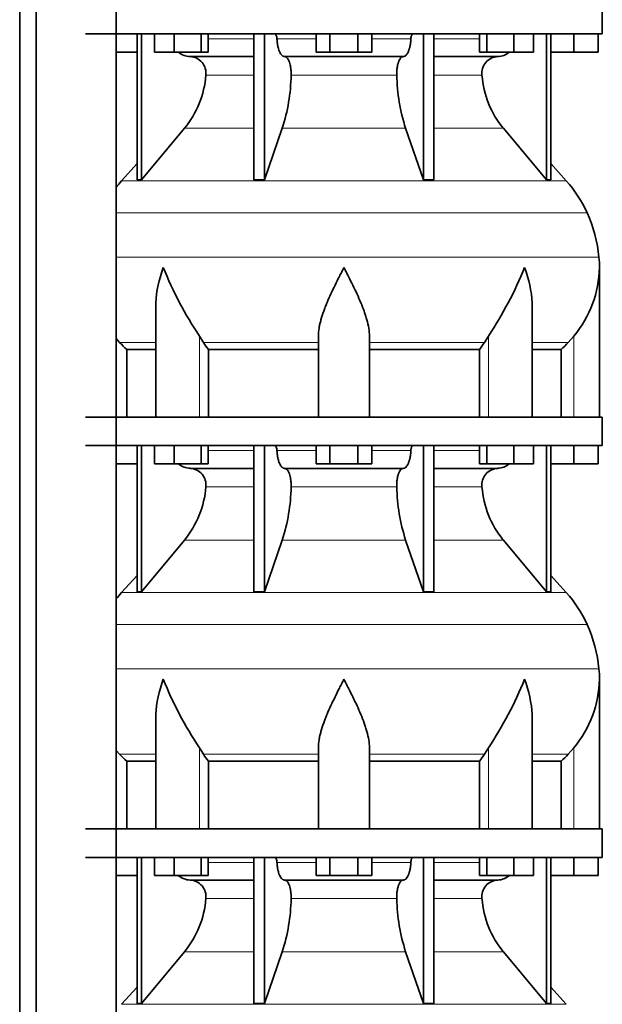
# Model space of a CAD drawing. Header units: millimetres. Extents: x 148 to 904, y -2845 to 2089.
# Tile 20 of 24: x 603 to 808, y 413 to 760. Entities that reach past the tile are written whole.
import ezdxf

# ---------------------------------------------------------------- set-up
doc = ezdxf.new("R2010")
doc.units = ezdxf.units.MM
doc.layers.add('MID_134-13', color=7, linetype='Continuous')
doc.layers.add('VSI134_DIFFUSORE', color=7, linetype='Continuous')

# ---------------------------------------------------------------- blocks, each defined once
blk = doc.blocks.new('SE3')
at = {"layer": 'MID_134-13', "color": 7, "linetype": 'Continuous', "lineweight": 35}
for p, q in [((603.09, 1510.18), (603.09, -391.32)), ((608.89, 1510.18), (608.89, -391.32)), ((637.02, -391.32), (637.02, 1510.18)), ((637.09, 620.18), (637.09, 755.18)), ((637.09, 475.18), (637.09, 610.18)), ((637.09, 330.18), (637.09, 465.18))]:
    blk.add_line(p, q, dxfattribs=at)
at = {"layer": 'VSI134_DIFFUSORE', "color": 7, "linetype": 'Continuous', "lineweight": 35}
for p, q in [((808.29, 755.18), (808.29, 765.18)), ((626.29, 755.18), (808.29, 755.18)), ((644.46, 755.18), (644.46, 703.73)), ((645.99, 755.18), (645.99, 703.73)), ((650.53, 748.78), (650.53, 755.18)), ((657.47, 748.78), (657.47, 755.18)), ((666.95, 748.78), (666.95, 755.18)), ((669.49, 748.78), (669.49, 755.18)), ((685.59, 755.18), (685.59, 703.73)), ((689.28, 755.18), (689.28, 703.73)), ((707.47, 748.78), (707.47, 755.18)), ((712.38, 748.78), (712.38, 755.18)), ((722.19, 748.78), (722.19, 755.18)), ((727.1, 748.78), (727.1, 755.18)), ((745.29, 755.18), (745.29, 703.73)), ((748.98, 755.18), (748.98, 703.73)), ((765.08, 748.78), (765.08, 755.18)), ((767.62, 748.78), (767.62, 755.18)), ((777.1, 748.78), (777.1, 755.18)), ((784.04, 748.78), (784.04, 755.18)), ((788.58, 755.18), (788.58, 703.73)), ((790.11, 755.18), (790.11, 703.73)), ((798.29, 748.78), (798.29, 755.18)), ((806.79, 748.78), (806.79, 755.18)), ((644.46, 748.78), (637.09, 748.78)), ((657.47, 748.78), (650.53, 748.78)), ((666.95, 748.78), (657.47, 748.78)), ((663.11, 747.18), (685.59, 747.18)), ((669.49, 748.78), (666.95, 748.78)), ((696.38, 747.18), (738.2, 747.18)), ((712.38, 748.78), (707.47, 748.78)), ((722.19, 748.78), (712.38, 748.78)), ((727.1, 748.78), (722.19, 748.78)), ((748.98, 747.18), (771.46, 747.18)), ((767.62, 748.78), (765.08, 748.78)), ((777.1, 748.78), (767.62, 748.78)), ((784.04, 748.78), (777.1, 748.78)), ((798.29, 748.78), (790.11, 748.78)), ((806.79, 748.78), (798.29, 748.78)), ((645.99, 703.73), (661.14, 721.94)), ((689.28, 703.73), (695.56, 721.94)), ((739.01, 721.94), (745.29, 703.73)), ((773.43, 721.94), (788.58, 703.73)), ((644.46, 709.5), (638.99, 703.43)), ((795.58, 703.43), (790.11, 709.5)), ((644.46, 703.73), (645.99, 703.73)), ((685.59, 703.73), (689.28, 703.73)), ((745.29, 703.73), (748.98, 703.73)), ((788.58, 703.73), (790.11, 703.73)), ((807.29, 620.18), (807.29, 672.92)), ((651.01, 659.54), (651.01, 620.18)), ((783.56, 620.18), (783.56, 659.54)), ((667.8, 646.48), (666.37, 648.78)), ((708.29, 620.18), (708.29, 648.78)), ((726.29, 620.18), (726.29, 648.78)), ((768.2, 648.78), (766.78, 646.48)), ((798.29, 648.78), (796.28, 646.48)), ((638.3, 646.48), (637.09, 647.86)), ((640.81, 644.04), (651.01, 644.04)), ((640.81, 620.18), (640.81, 644.04)), ((669.58, 644.04), (708.29, 644.04)), ((669.58, 620.18), (669.58, 644.04)), ((726.29, 644.04), (765, 644.04)), ((765, 644.04), (765, 620.18)), ((783.56, 644.04), (793.76, 644.04)), ((793.76, 644.04), (793.76, 620.18)), ((808.29, 620.18), (626.29, 620.18)), ((808.29, 610.18), (808.29, 620.18)), ((626.29, 610.18), (808.29, 610.18)), ((644.46, 610.18), (644.46, 558.73)), ((645.99, 610.18), (645.99, 558.73)), ((650.53, 603.78), (650.53, 610.18)), ((657.47, 603.78), (657.47, 610.18)), ((666.95, 603.78), (666.95, 610.18)), ((669.49, 603.78), (669.49, 610.18)), ((685.59, 610.18), (685.59, 558.73)), ((689.28, 610.18), (689.28, 558.73)), ((707.47, 603.78), (707.47, 610.18)), ((712.38, 603.78), (712.38, 610.18)), ((722.19, 603.78), (722.19, 610.18)), ((727.1, 603.78), (727.1, 610.18)), ((745.29, 610.18), (745.29, 558.73)), ((748.98, 610.18), (748.98, 558.73)), ((765.08, 603.78), (765.08, 610.18)), ((767.62, 603.78), (767.62, 610.18)), ((777.1, 603.78), (777.1, 610.18)), ((784.04, 603.78), (784.04, 610.18)), ((788.58, 610.18), (788.58, 558.73)), ((790.11, 610.18), (790.11, 558.73)), ((798.29, 603.78), (798.29, 610.18)), ((806.79, 603.78), (806.79, 610.18)), ((644.46, 603.78), (637.09, 603.78)), ((657.47, 603.78), (650.53, 603.78)), ((666.95, 603.78), (657.47, 603.78)), ((669.49, 603.78), (666.95, 603.78)), ((712.38, 603.78), (707.47, 603.78)), ((722.19, 603.78), (712.38, 603.78)), ((727.1, 603.78), (722.19, 603.78)), ((767.62, 603.78), (765.08, 603.78)), ((777.1, 603.78), (767.62, 603.78)), ((784.04, 603.78), (777.1, 603.78)), ((798.29, 603.78), (790.11, 603.78)), ((806.79, 603.78), (798.29, 603.78)), ((663.11, 602.18), (685.59, 602.18)), ((696.38, 602.18), (738.2, 602.18)), ((748.98, 602.18), (771.46, 602.18)), ((645.99, 558.73), (661.14, 576.94)), ((689.28, 558.73), (695.56, 576.94)), ((739.01, 576.94), (745.29, 558.73)), ((773.43, 576.94), (788.58, 558.73)), ((644.46, 564.5), (638.99, 558.43)), ((795.58, 558.43), (790.11, 564.5)), ((644.46, 558.73), (645.99, 558.73)), ((685.59, 558.73), (689.28, 558.73)), ((745.29, 558.73), (748.98, 558.73)), ((788.58, 558.73), (790.11, 558.73)), ((807.29, 475.18), (807.29, 527.92)), ((651.01, 514.54), (651.01, 475.18)), ((783.56, 475.18), (783.56, 514.54)), ((638.3, 501.48), (637.09, 502.86)), ((667.8, 501.48), (666.37, 503.78)), ((708.29, 475.18), (708.29, 503.78)), ((726.29, 475.18), (726.29, 503.78)), ((768.2, 503.78), (766.78, 501.48)), ((798.29, 503.78), (796.28, 501.48)), ((640.81, 499.04), (651.01, 499.04)), ((640.81, 475.18), (640.81, 499.04)), ((669.58, 499.04), (708.29, 499.04)), ((669.58, 475.18), (669.58, 499.04)), ((726.29, 499.04), (765, 499.04)), ((765, 499.04), (765, 475.18)), ((783.56, 499.04), (793.76, 499.04)), ((793.76, 499.04), (793.76, 475.18)), ((808.29, 475.18), (626.29, 475.18)), ((808.29, 465.18), (808.29, 475.18)), ((626.29, 465.18), (808.29, 465.18)), ((644.46, 465.18), (644.46, 413.73)), ((645.99, 465.18), (645.99, 413.73)), ((650.53, 458.78), (650.53, 465.18)), ((657.47, 458.78), (657.47, 465.18)), ((666.95, 458.78), (666.95, 465.18)), ((669.49, 458.78), (669.49, 465.18)), ((685.59, 465.18), (685.59, 413.73)), ((689.28, 465.18), (689.28, 413.73)), ((707.47, 458.78), (707.47, 465.18)), ((712.38, 458.78), (712.38, 465.18)), ((722.19, 458.78), (722.19, 465.18)), ((727.1, 458.78), (727.1, 465.18)), ((745.29, 465.18), (745.29, 413.73)), ((748.98, 465.18), (748.98, 413.73)), ((765.08, 458.78), (765.08, 465.18)), ((767.62, 458.78), (767.62, 465.18)), ((777.1, 458.78), (777.1, 465.18)), ((784.04, 458.78), (784.04, 465.18)), ((788.58, 465.18), (788.58, 413.73)), ((790.11, 465.18), (790.11, 413.73)), ((798.29, 458.78), (798.29, 465.18)), ((806.79, 458.78), (806.79, 465.18)), ((644.46, 458.78), (637.09, 458.78)), ((657.47, 458.78), (650.53, 458.78)), ((666.95, 458.78), (657.47, 458.78)), ((669.49, 458.78), (666.95, 458.78)), ((712.38, 458.78), (707.47, 458.78)), ((722.19, 458.78), (712.38, 458.78)), ((727.1, 458.78), (722.19, 458.78)), ((767.62, 458.78), (765.08, 458.78)), ((777.1, 458.78), (767.62, 458.78)), ((784.04, 458.78), (777.1, 458.78)), ((798.29, 458.78), (790.11, 458.78)), ((806.79, 458.78), (798.29, 458.78)), ((663.11, 457.18), (685.59, 457.18)), ((696.38, 457.18), (738.2, 457.18)), ((748.98, 457.18), (771.46, 457.18)), ((645.99, 413.73), (661.14, 431.94)), ((689.28, 413.73), (695.56, 431.94)), ((739.01, 431.94), (745.29, 413.73)), ((773.43, 431.94), (788.58, 413.73)), ((644.46, 419.5), (638.99, 413.43)), ((795.58, 413.43), (790.11, 419.5)), ((644.46, 413.73), (645.99, 413.73)), ((685.59, 413.73), (689.28, 413.73)), ((745.29, 413.73), (748.98, 413.73)), ((788.58, 413.73), (790.11, 413.73))]:
    blk.add_line(p, q, dxfattribs=at)
at = {"layer": 'VSI134_DIFFUSORE', "color": 4, "linetype": 'Continuous', "lineweight": 9}
for p, q in [((669.49, 753.41), (685.59, 753.41)), ((693.71, 753.41), (707.47, 753.41)), ((727.1, 753.41), (740.86, 753.41)), ((748.98, 753.41), (765.08, 753.41)), ((685.59, 740.64), (668.66, 740.64)), ((735.9, 740.64), (698.68, 740.64)), ((765.91, 740.64), (748.98, 740.64)), ((661.14, 721.94), (685.59, 721.94)), ((695.56, 721.94), (739.01, 721.94)), ((748.98, 721.94), (773.43, 721.94)), ((638.99, 703.43), (795.58, 703.43)), ((802.95, 692.17), (637.09, 692.17)), ((637.09, 676.54), (807.11, 676.54)), ((666.37, 620.18), (666.37, 648.78)), ((768.2, 620.18), (768.2, 648.78)), ((798.29, 620.18), (798.29, 648.78)), ((651.01, 646.48), (638.3, 646.48)), ((708.29, 646.48), (667.8, 646.48)), ((726.29, 646.48), (766.78, 646.48)), ((783.56, 646.48), (796.28, 646.48)), ((669.49, 608.41), (685.59, 608.41)), ((693.71, 608.41), (707.47, 608.41)), ((727.1, 608.41), (740.86, 608.41)), ((748.98, 608.41), (765.08, 608.41)), ((685.59, 595.64), (668.66, 595.64)), ((735.9, 595.64), (698.68, 595.64)), ((765.91, 595.64), (748.98, 595.64)), ((661.14, 576.94), (685.59, 576.94)), ((695.56, 576.94), (739.01, 576.94)), ((748.98, 576.94), (773.43, 576.94)), ((638.99, 558.43), (795.58, 558.43)), ((802.95, 547.17), (637.09, 547.17)), ((637.09, 531.54), (807.11, 531.54)), ((666.37, 475.18), (666.37, 503.78)), ((768.2, 475.18), (768.2, 503.78)), ((798.29, 475.18), (798.29, 503.78)), ((651.01, 501.48), (638.3, 501.48)), ((708.29, 501.48), (667.8, 501.48)), ((726.29, 501.48), (766.78, 501.48)), ((783.56, 501.48), (796.28, 501.48)), ((669.49, 463.41), (685.59, 463.41)), ((693.71, 463.41), (707.47, 463.41)), ((727.1, 463.41), (740.86, 463.41)), ((748.98, 463.41), (765.08, 463.41)), ((685.59, 450.64), (668.66, 450.64)), ((735.9, 450.64), (698.68, 450.64)), ((765.91, 450.64), (748.98, 450.64)), ((661.14, 431.94), (685.59, 431.94)), ((695.56, 431.94), (739.01, 431.94)), ((748.98, 431.94), (773.43, 431.94)), ((638.99, 413.43), (795.58, 413.43))]:
    blk.add_line(p, q, dxfattribs=at)
at = {"layer": 'VSI134_DIFFUSORE', "color": 7, "linetype": 'Continuous', "lineweight": 35}
for centre, radius, start, end in [((663.34, 753.86), 6.68, 230.2819, 268.0094), ((662.83, 741.32), 5.87, 353.3223, 87.2173), ((771.72, 741.34), 5.85, 92.5772, 186.8833), ((771.22, 753.87), 6.69, 272.0607, 309.722), ((635.35, 743.16), 33.4, 320.5472, 355.6594), ((633.72, 741.84), 64.97, 342.1602, 358.9354), ((802.36, 742.09), 66.48, 181.2569, 197.6475), ((799.32, 743.21), 33.51, 184.3996, 219.3938), ((671.69, 673.98), 44, 138, 141.8316), ((762.89, 673.98), 44, 24.4088, 42), ((758.33, 671.92), 49, 5.4174, 24.4088), ((768.79, 672.91), 38.5, 359.9671, 5.4174), ((779.47, 723.85), 135.74, 202.0412, 213.5763), ((655.1, 723.85), 135.74, 326.4237, 337.9588), ((768.63, 673.58), 38.66, 320.0894, 359.0042), ((700.91, 668.7), 39.88, 213.8582, 218.2062), ((733.66, 668.7), 39.88, 321.7938, 326.1418), ((663.34, 608.86), 6.68, 230.2819, 268.0094), ((771.22, 608.87), 6.69, 272.0607, 309.722), ((662.83, 596.32), 5.87, 353.3223, 87.2173), ((771.72, 596.34), 5.85, 92.5772, 186.8833), ((635.35, 598.16), 33.4, 320.5472, 355.6594), ((633.72, 596.84), 64.97, 342.1602, 358.9354), ((802.36, 597.09), 66.48, 181.2569, 197.6475), ((799.32, 598.21), 33.51, 184.3996, 219.3938), ((671.69, 528.98), 44, 138, 141.8316), ((762.89, 528.98), 44, 24.4088, 42), ((758.33, 526.92), 49, 5.4174, 24.4088), ((768.79, 527.91), 38.5, 359.9671, 5.4174), ((779.47, 578.85), 135.74, 202.0412, 213.5763), ((655.1, 578.85), 135.74, 326.4237, 337.9588), ((768.63, 528.58), 38.66, 320.0894, 359.0042), ((700.91, 523.7), 39.88, 213.8582, 218.2062), ((733.66, 523.7), 39.88, 321.7938, 326.1418), ((663.34, 463.86), 6.68, 230.2819, 268.0094), ((771.22, 463.87), 6.69, 272.0607, 309.722), ((662.83, 451.32), 5.87, 353.3223, 87.2173), ((771.72, 451.34), 5.85, 92.5772, 186.8833), ((635.35, 453.16), 33.4, 320.5472, 355.6594), ((633.72, 451.84), 64.97, 342.1602, 358.9354), ((802.36, 452.09), 66.48, 181.2569, 197.6475), ((799.32, 453.21), 33.51, 184.3996, 219.3938)]:
    blk.add_arc(centre, radius, start, end, dxfattribs=at)
for points, knots in [([(692.95, 755.18), (693, 755.18), (693.05, 755.17), (693.14, 755.13), (693.18, 755.1), (693.31, 754.97), (693.39, 754.84), (693.53, 754.51), (693.59, 754.32), (693.68, 753.89), (693.7, 753.65), (693.71, 753.41)], [0, 0, 0, 0, 0.125, 0.125, 0.25, 0.25, 0.5, 0.5, 0.75, 0.75, 1, 1, 1, 1]), ([(696.38, 747.18), (696.22, 747.18), (696.05, 747.22), (695.81, 747.34), (695.73, 747.39), (695.58, 747.5), (695.5, 747.57), (695.27, 747.79), (695.12, 747.98), (694.84, 748.43), (694.71, 748.68), (694.47, 749.24), (694.36, 749.56), (694.16, 750.23), (694.07, 750.59), (693.92, 751.34), (693.86, 751.74), (693.77, 752.56), (693.73, 752.98), (693.71, 753.41)], [0, 0, 0, 0, 0.125, 0.125, 0.1875, 0.1875, 0.25, 0.25, 0.375, 0.375, 0.5, 0.5, 0.625, 0.625, 0.75, 0.75, 0.875, 0.875, 1, 1, 1, 1]), ([(740.86, 753.41), (740.84, 752.98), (740.81, 752.56), (740.74, 751.95), (740.71, 751.75), (740.65, 751.36), (740.61, 751.16), (740.5, 750.59), (740.41, 750.24), (740.27, 749.73), (740.21, 749.57), (740.1, 749.26), (740.04, 749.11), (739.86, 748.68), (739.73, 748.43), (739.45, 747.99), (739.3, 747.8), (739, 747.49), (738.84, 747.38), (738.52, 747.22), (738.36, 747.18), (738.2, 747.18)], [0, 0, 0, 0, 0.125, 0.125, 0.1875, 0.1875, 0.25, 0.25, 0.375, 0.375, 0.4375, 0.4375, 0.5, 0.5, 0.625, 0.625, 0.75, 0.75, 0.875, 0.875, 1, 1, 1, 1]), ([(740.86, 753.41), (740.87, 753.65), (740.9, 753.88), (740.96, 754.21), (740.99, 754.31), (741.04, 754.5), (741.07, 754.59), (741.14, 754.76), (741.18, 754.83), (741.26, 754.95), (741.3, 755.01), (741.39, 755.1), (741.44, 755.13), (741.53, 755.17), (741.57, 755.18), (741.62, 755.18)], [0, 0, 0, 0, 0.25, 0.25, 0.375, 0.375, 0.5, 0.5, 0.625, 0.625, 0.75, 0.75, 0.875, 0.875, 1, 1, 1, 1]), ([(696.38, 747.18), (696.46, 747.18), (696.54, 747.17), (696.7, 747.13), (696.78, 747.1), (697.01, 746.97), (697.16, 746.84), (697.45, 746.51), (697.59, 746.3), (697.78, 745.94), (697.85, 745.81), (697.97, 745.53), (698.02, 745.38), (698.19, 744.93), (698.28, 744.59), (698.4, 744.06), (698.44, 743.87), (698.51, 743.49), (698.54, 743.3), (698.61, 742.71), (698.65, 742.3), (698.69, 741.47), (698.69, 741.05), (698.68, 740.64)], [0, 0, 0, 0, 0.0625, 0.0625, 0.125, 0.125, 0.25, 0.25, 0.375, 0.375, 0.4375, 0.4375, 0.5, 0.5, 0.625, 0.625, 0.6875, 0.6875, 0.75, 0.75, 0.875, 0.875, 1, 1, 1, 1]), ([(735.9, 740.64), (735.88, 741.05), (735.89, 741.47), (735.92, 742.09), (735.93, 742.29), (735.96, 742.7), (735.99, 742.9), (736.06, 743.49), (736.13, 743.87), (736.25, 744.41), (736.3, 744.58), (736.39, 744.92), (736.49, 745.24), (736.61, 745.53), (736.72, 745.81), (736.79, 745.94), (736.98, 746.3), (737.12, 746.51), (737.41, 746.84), (737.57, 746.97), (737.88, 747.14), (738.04, 747.18), (738.2, 747.18)], [0, 0, 0, 0, 0.125, 0.125, 0.1875, 0.1875, 0.25, 0.25, 0.375, 0.375, 0.4375, 0.4375, 0.5, 0.5625, 0.5625, 0.625, 0.625, 0.75, 0.75, 0.875, 0.875, 1, 1, 1, 1]), ([(651.01, 659.53), (651.01, 659.86), (651.02, 660.18), (651.17, 664.55), (652.15, 668.76), (653.65, 672.91)], [0.4601729, 0.4601729, 0.4601729, 0.4601729, 0.5, 0.5, 1, 1, 1, 1]), ([(708.29, 648.78), (708.29, 649.7), (708.38, 650.63), (708.62, 652.08), (708.71, 652.57), (708.93, 653.54), (709.06, 654.03), (709.47, 655.51), (709.79, 656.5), (710.34, 658), (710.53, 658.51), (710.92, 659.53), (711.13, 660.04), (712.21, 662.6), (713.16, 664.64), (714.67, 667.73), (715.18, 668.75), (715.96, 670.31), (716.23, 670.83), (716.62, 671.61), (716.82, 672), (717.02, 672.39), (717.15, 672.65), (717.22, 672.78), (717.29, 672.91)], [0, 0, 0, 0, 0.125, 0.125, 0.1875, 0.1875, 0.25, 0.25, 0.375, 0.375, 0.4375, 0.4375, 0.5, 0.5, 0.75, 0.75, 0.875, 0.875, 0.9375, 0.9375, 0.96875, 0.984375, 0.984375, 1, 1, 1, 1]), ([(726.29, 648.78), (726.29, 649.7), (726.2, 650.63), (725.88, 652.53), (725.66, 653.5), (725.25, 654.98), (725.1, 655.48), (724.78, 656.48), (724.61, 656.98), (724.07, 658.49), (723.67, 659.49), (722.82, 661.52), (722.37, 662.54), (721.43, 664.59), (720.93, 665.63), (719.92, 667.71), (719.4, 668.74), (718.61, 670.3), (718.35, 670.82), (717.95, 671.6), (717.82, 671.87), (717.55, 672.39), (717.42, 672.65), (717.29, 672.91)], [0, 0, 0, 0, 0.125, 0.125, 0.25, 0.25, 0.3125, 0.3125, 0.375, 0.375, 0.5, 0.5, 0.625, 0.625, 0.75, 0.75, 0.875, 0.875, 0.9375, 0.9375, 0.96875, 0.96875, 1, 1, 1, 1]), ([(783.56, 659.53), (783.56, 659.86), (783.56, 660.18), (783.41, 664.55), (782.42, 668.76), (780.93, 672.91)], [0.4601729, 0.4601729, 0.4601729, 0.4601729, 0.5, 0.5, 1, 1, 1, 1]), ([(692.95, 610.18), (693, 610.18), (693.05, 610.17), (693.14, 610.13), (693.18, 610.1), (693.31, 609.97), (693.39, 609.84), (693.53, 609.51), (693.59, 609.32), (693.68, 608.89), (693.7, 608.65), (693.71, 608.41)], [0, 0, 0, 0, 0.125, 0.125, 0.25, 0.25, 0.5, 0.5, 0.75, 0.75, 1, 1, 1, 1]), ([(696.38, 602.18), (696.22, 602.18), (696.05, 602.22), (695.81, 602.34), (695.73, 602.39), (695.58, 602.5), (695.5, 602.57), (695.27, 602.79), (695.12, 602.98), (694.84, 603.43), (694.71, 603.68), (694.47, 604.24), (694.36, 604.56), (694.16, 605.23), (694.07, 605.59), (693.92, 606.34), (693.86, 606.74), (693.77, 607.56), (693.73, 607.98), (693.71, 608.41)], [0, 0, 0, 0, 0.125, 0.125, 0.1875, 0.1875, 0.25, 0.25, 0.375, 0.375, 0.5, 0.5, 0.625, 0.625, 0.75, 0.75, 0.875, 0.875, 1, 1, 1, 1]), ([(740.86, 608.41), (740.84, 607.98), (740.81, 607.56), (740.74, 606.95), (740.71, 606.75), (740.65, 606.36), (740.61, 606.16), (740.5, 605.59), (740.41, 605.24), (740.27, 604.73), (740.21, 604.57), (740.1, 604.26), (740.04, 604.11), (739.86, 603.68), (739.73, 603.43), (739.45, 602.99), (739.3, 602.8), (739, 602.49), (738.84, 602.38), (738.52, 602.22), (738.36, 602.18), (738.2, 602.18)], [0, 0, 0, 0, 0.125, 0.125, 0.1875, 0.1875, 0.25, 0.25, 0.375, 0.375, 0.4375, 0.4375, 0.5, 0.5, 0.625, 0.625, 0.75, 0.75, 0.875, 0.875, 1, 1, 1, 1]), ([(740.86, 608.41), (740.87, 608.65), (740.9, 608.88), (740.96, 609.21), (740.99, 609.31), (741.04, 609.5), (741.07, 609.59), (741.14, 609.76), (741.18, 609.83), (741.26, 609.95), (741.3, 610.01), (741.39, 610.1), (741.44, 610.13), (741.53, 610.17), (741.57, 610.18), (741.62, 610.18)], [0, 0, 0, 0, 0.25, 0.25, 0.375, 0.375, 0.5, 0.5, 0.625, 0.625, 0.75, 0.75, 0.875, 0.875, 1, 1, 1, 1]), ([(696.38, 602.18), (696.46, 602.18), (696.54, 602.17), (696.7, 602.13), (696.78, 602.1), (697.01, 601.97), (697.16, 601.84), (697.45, 601.51), (697.59, 601.3), (697.78, 600.94), (697.85, 600.81), (697.97, 600.53), (698.02, 600.38), (698.19, 599.93), (698.28, 599.59), (698.4, 599.06), (698.44, 598.87), (698.51, 598.49), (698.54, 598.3), (698.61, 597.71), (698.65, 597.3), (698.69, 596.47), (698.69, 596.05), (698.68, 595.64)], [0, 0, 0, 0, 0.0625, 0.0625, 0.125, 0.125, 0.25, 0.25, 0.375, 0.375, 0.4375, 0.4375, 0.5, 0.5, 0.625, 0.625, 0.6875, 0.6875, 0.75, 0.75, 0.875, 0.875, 1, 1, 1, 1]), ([(735.9, 595.64), (735.88, 596.05), (735.89, 596.47), (735.92, 597.09), (735.93, 597.29), (735.96, 597.7), (735.99, 597.9), (736.06, 598.49), (736.13, 598.87), (736.25, 599.41), (736.3, 599.58), (736.39, 599.92), (736.49, 600.24), (736.61, 600.53), (736.72, 600.81), (736.79, 600.94), (736.98, 601.3), (737.12, 601.51), (737.41, 601.84), (737.57, 601.97), (737.88, 602.14), (738.04, 602.18), (738.2, 602.18)], [0, 0, 0, 0, 0.125, 0.125, 0.1875, 0.1875, 0.25, 0.25, 0.375, 0.375, 0.4375, 0.4375, 0.5, 0.5625, 0.5625, 0.625, 0.625, 0.75, 0.75, 0.875, 0.875, 1, 1, 1, 1]), ([(651.01, 514.53), (651.01, 514.86), (651.02, 515.18), (651.17, 519.55), (652.15, 523.76), (653.65, 527.91)], [0.4601729, 0.4601729, 0.4601729, 0.4601729, 0.5, 0.5, 1, 1, 1, 1]), ([(708.29, 503.78), (708.29, 504.7), (708.38, 505.63), (708.62, 507.08), (708.71, 507.57), (708.93, 508.54), (709.06, 509.03), (709.47, 510.51), (709.79, 511.5), (710.34, 513), (710.53, 513.51), (710.92, 514.53), (711.13, 515.04), (712.21, 517.6), (713.16, 519.64), (714.67, 522.73), (715.18, 523.75), (715.96, 525.31), (716.23, 525.83), (716.62, 526.61), (716.82, 527), (717.02, 527.39), (717.15, 527.65), (717.22, 527.78), (717.29, 527.91)], [0, 0, 0, 0, 0.125, 0.125, 0.1875, 0.1875, 0.25, 0.25, 0.375, 0.375, 0.4375, 0.4375, 0.5, 0.5, 0.75, 0.75, 0.875, 0.875, 0.9375, 0.9375, 0.96875, 0.984375, 0.984375, 1, 1, 1, 1]), ([(726.29, 503.78), (726.29, 504.7), (726.2, 505.63), (725.88, 507.53), (725.66, 508.5), (725.25, 509.98), (725.1, 510.48), (724.78, 511.48), (724.61, 511.98), (724.07, 513.49), (723.67, 514.49), (722.82, 516.52), (722.37, 517.54), (721.43, 519.59), (720.93, 520.63), (719.92, 522.71), (719.4, 523.74), (718.61, 525.3), (718.35, 525.82), (717.95, 526.6), (717.82, 526.87), (717.55, 527.39), (717.42, 527.65), (717.29, 527.91)], [0, 0, 0, 0, 0.125, 0.125, 0.25, 0.25, 0.3125, 0.3125, 0.375, 0.375, 0.5, 0.5, 0.625, 0.625, 0.75, 0.75, 0.875, 0.875, 0.9375, 0.9375, 0.96875, 0.96875, 1, 1, 1, 1]), ([(783.56, 514.53), (783.56, 514.86), (783.56, 515.18), (783.41, 519.55), (782.42, 523.76), (780.93, 527.91)], [0.4601729, 0.4601729, 0.4601729, 0.4601729, 0.5, 0.5, 1, 1, 1, 1]), ([(692.95, 465.18), (693, 465.18), (693.05, 465.17), (693.14, 465.13), (693.18, 465.1), (693.31, 464.97), (693.39, 464.84), (693.53, 464.51), (693.59, 464.32), (693.68, 463.89), (693.7, 463.65), (693.71, 463.41)], [0, 0, 0, 0, 0.125, 0.125, 0.25, 0.25, 0.5, 0.5, 0.75, 0.75, 1, 1, 1, 1]), ([(740.86, 463.41), (740.87, 463.65), (740.9, 463.88), (740.96, 464.21), (740.99, 464.31), (741.04, 464.5), (741.07, 464.59), (741.14, 464.76), (741.18, 464.83), (741.26, 464.95), (741.3, 465.01), (741.39, 465.1), (741.44, 465.13), (741.53, 465.17), (741.57, 465.18), (741.62, 465.18)], [0, 0, 0, 0, 0.25, 0.25, 0.375, 0.375, 0.5, 0.5, 0.625, 0.625, 0.75, 0.75, 0.875, 0.875, 1, 1, 1, 1]), ([(696.38, 457.18), (696.22, 457.18), (696.05, 457.22), (695.81, 457.34), (695.73, 457.39), (695.58, 457.5), (695.5, 457.57), (695.27, 457.79), (695.12, 457.98), (694.84, 458.43), (694.71, 458.68), (694.47, 459.24), (694.36, 459.56), (694.16, 460.23), (694.07, 460.59), (693.92, 461.34), (693.86, 461.74), (693.77, 462.56), (693.73, 462.98), (693.71, 463.41)], [0, 0, 0, 0, 0.125, 0.125, 0.1875, 0.1875, 0.25, 0.25, 0.375, 0.375, 0.5, 0.5, 0.625, 0.625, 0.75, 0.75, 0.875, 0.875, 1, 1, 1, 1]), ([(740.86, 463.41), (740.84, 462.98), (740.81, 462.56), (740.74, 461.95), (740.71, 461.75), (740.65, 461.36), (740.61, 461.16), (740.5, 460.59), (740.41, 460.24), (740.27, 459.73), (740.21, 459.57), (740.1, 459.26), (740.04, 459.11), (739.86, 458.68), (739.73, 458.43), (739.45, 457.99), (739.3, 457.8), (739, 457.49), (738.84, 457.38), (738.52, 457.22), (738.36, 457.18), (738.2, 457.18)], [0, 0, 0, 0, 0.125, 0.125, 0.1875, 0.1875, 0.25, 0.25, 0.375, 0.375, 0.4375, 0.4375, 0.5, 0.5, 0.625, 0.625, 0.75, 0.75, 0.875, 0.875, 1, 1, 1, 1]), ([(696.38, 457.18), (696.46, 457.18), (696.54, 457.17), (696.7, 457.13), (696.78, 457.1), (697.01, 456.97), (697.16, 456.84), (697.45, 456.51), (697.59, 456.3), (697.78, 455.94), (697.85, 455.81), (697.97, 455.53), (698.02, 455.38), (698.19, 454.93), (698.28, 454.59), (698.4, 454.06), (698.44, 453.87), (698.51, 453.49), (698.54, 453.3), (698.61, 452.71), (698.65, 452.3), (698.69, 451.47), (698.69, 451.05), (698.68, 450.64)], [0, 0, 0, 0, 0.0625, 0.0625, 0.125, 0.125, 0.25, 0.25, 0.375, 0.375, 0.4375, 0.4375, 0.5, 0.5, 0.625, 0.625, 0.6875, 0.6875, 0.75, 0.75, 0.875, 0.875, 1, 1, 1, 1]), ([(735.9, 450.64), (735.88, 451.05), (735.89, 451.47), (735.92, 452.09), (735.93, 452.29), (735.96, 452.7), (735.99, 452.9), (736.06, 453.49), (736.13, 453.87), (736.25, 454.41), (736.3, 454.58), (736.39, 454.92), (736.49, 455.24), (736.61, 455.53), (736.72, 455.81), (736.79, 455.94), (736.98, 456.3), (737.12, 456.51), (737.41, 456.84), (737.57, 456.97), (737.88, 457.14), (738.04, 457.18), (738.2, 457.18)], [0, 0, 0, 0, 0.125, 0.125, 0.1875, 0.1875, 0.25, 0.25, 0.375, 0.375, 0.4375, 0.4375, 0.5, 0.5625, 0.5625, 0.625, 0.625, 0.75, 0.75, 0.875, 0.875, 1, 1, 1, 1])]:
    blk.add_open_spline(points, degree=3, knots=knots, dxfattribs=at)
for points in [[(640.81, 644.04), (639.94, 644.82), (639.1, 645.64), (638.3, 646.48)], [(796.28, 646.48), (795.47, 645.64), (794.63, 644.82), (793.76, 644.04)], [(640.81, 499.04), (639.94, 499.82), (639.1, 500.64), (638.3, 501.48)], [(796.28, 501.48), (795.47, 500.64), (794.63, 499.82), (793.76, 499.04)]]:
    blk.add_open_spline(points, degree=3, dxfattribs=at)

msp = doc.modelspace()

# ---------------------------------------------------------------- block references
msp.add_blockref('SE3', (0, 0))

doc.saveas('drawing.dxf')
